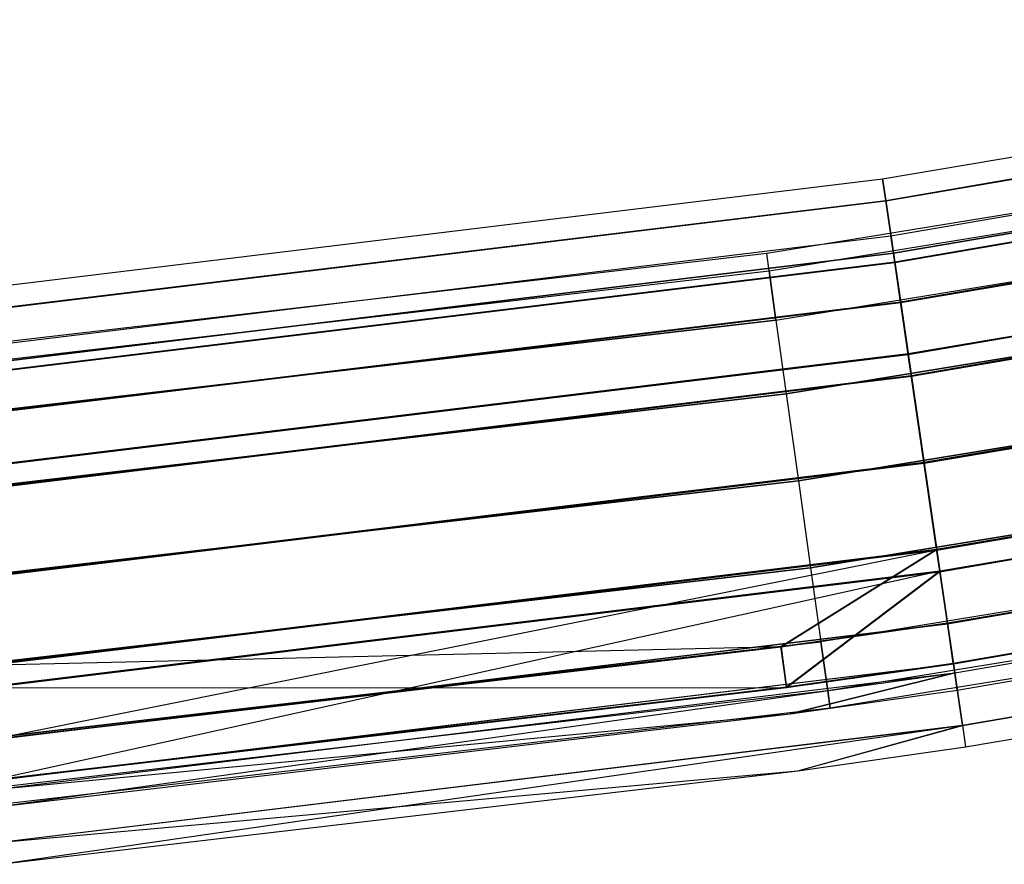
# Model space of a CAD drawing. Extents: x -176 to 176, y -176 to 176.
# Tile 149 of 208: x 17 to 26, y -175 to -167. Entities that reach past the tile are written whole.
import ezdxf

# ---------------------------------------------------------------- set-up
doc = ezdxf.new("R2010")
doc.units = 0
doc.header["$LTSCALE"] = 25.4
doc.layers.get('0').update_dxf_attribs({"linetype": 'CONTINUOUS'})

# ---------------------------------------------------------------- blocks, each defined once
blk = doc.blocks.new('BIURKOWA_B_STL')
at = {"color": 0}
for p, q in [((24.6354, -168.7108, 408), (32.7576, -167.3236, 408)), ((24.6354, -168.7108, 408), (32.7576, -167.3236, 408)), ((24.6354, -168.7108, 196.9955), (32.7576, -167.3236, 196.9955)), ((24.6354, -168.7108, 196.9955), (32.7576, -167.3236, 196.9955)), ((24.6626, -168.8972, 197.952), (32.7938, -167.5085, 197.952)), ((24.6626, -168.8972, 197.952), (32.7938, -167.5085, 197.952)), ((24.6629, -168.8992, 407.0433), (32.7942, -167.5104, 407.0433)), ((24.6629, -168.8992, 407.0433), (32.7942, -167.5104, 407.0433)), ((24.6629, -168.8992, 408.9567), (32.7942, -167.5104, 408.9567)), ((24.6629, -168.8992, 408.9567), (32.7942, -167.5104, 408.9567)), ((24.6631, -168.9006, 196.0397), (32.7945, -167.5118, 196.0397)), ((24.6631, -168.9006, 196.0397), (32.7945, -167.5118, 196.0397)), ((24.7076, -169.2056, 196.9955), (32.8537, -167.8143, 196.9955)), ((24.7076, -169.2056, 196.9955), (32.8537, -167.8143, 196.9955)), ((24.7076, -169.2056, 408), (32.8537, -167.8143, 408)), ((24.7076, -169.2056, 408), (32.8537, -167.8143, 408)), ((24.7293, -169.3543, 197.7607), (32.8825, -167.9618, 197.7607)), ((24.7293, -169.3543, 197.7607), (32.8825, -167.9618, 197.7607)), ((24.7296, -169.3562, 408.7654), (32.8829, -167.9637, 408.7654)), ((24.7296, -169.3562, 408.7654), (32.8829, -167.9637, 408.7654)), ((24.7296, -169.3562, 407.2346), (32.8829, -167.9637, 407.2346)), ((24.7296, -169.3562, 407.2346), (32.8829, -167.9637, 407.2346)), ((24.7298, -169.3577, 196.231), (32.8832, -167.9652, 196.231)), ((24.7298, -169.3577, 196.231), (32.8832, -167.9652, 196.231)), ((24.7406, -169.4315, 198.7638), (32.8975, -168.0383, 198.7638)), ((24.7406, -169.4315, 198.7638), (32.8975, -168.0383, 198.7638)), ((24.7412, -169.4354, 406.2322), (32.8983, -168.0422, 406.2322)), ((24.7412, -169.4354, 406.2322), (32.8983, -168.0422, 406.2322)), ((24.7412, -169.4354, 409.7678), (32.8983, -168.0422, 409.7678)), ((24.7412, -169.4354, 409.7678), (32.8983, -168.0422, 409.7678)), ((24.7415, -169.4377, 195.2299), (32.8987, -168.0445, 195.2299)), ((24.7415, -169.4377, 195.2299), (32.8987, -168.0445, 195.2299)), ((31.4212, -168.0884, 408), (23.6247, -169.3602, 408)), ((31.4212, -168.0884, 408), (23.6247, -169.3602, 408)), ((31.4212, -168.0884, 197), (23.6247, -169.3602, 197)), ((31.4212, -168.0884, 197), (23.6247, -169.3602, 197)), ((23.6458, -169.511, 408.7654), (31.4491, -168.238, 408.7654)), ((23.6458, -169.511, 408.7654), (31.4491, -168.238, 408.7654)), ((23.6458, -169.511, 407.2346), (31.4491, -168.238, 407.2346)), ((23.6458, -169.511, 407.2346), (31.4491, -168.238, 407.2346)), ((23.6458, -169.511, 197.7654), (31.4491, -168.238, 197.7654)), ((23.6458, -169.511, 197.7654), (31.4491, -168.238, 197.7654)), ((23.6458, -169.511, 196.2346), (31.4491, -168.238, 196.2346)), ((23.6458, -169.511, 196.2346), (31.4491, -168.238, 196.2346)), ((24.7917, -169.7813, 198.4102), (32.9655, -168.3853, 198.4102)), ((24.7917, -169.7813, 198.4102), (32.9655, -168.3853, 198.4102)), ((24.7923, -169.7852, 409.4142), (32.9662, -168.3892, 409.4142)), ((24.7923, -169.7852, 409.4142), (32.9662, -168.3892, 409.4142)), ((24.7923, -169.7852, 406.5858), (32.9662, -168.3892, 406.5858)), ((24.7923, -169.7852, 406.5858), (32.9662, -168.3892, 406.5858)), ((24.7926, -169.7876, 195.5834), (32.9667, -168.3915, 195.5834)), ((24.7926, -169.7876, 195.5834), (32.9667, -168.3915, 195.5834)), ((16.4556, -169.7041, 408), (24.6354, -168.7108, 408)), ((16.4556, -169.7041, 408), (24.6354, -168.7108, 408)), ((16.4556, -169.7041, 196.9955), (24.6354, -168.7108, 196.9955)), ((16.4556, -169.7041, 196.9955), (24.6354, -168.7108, 196.9955)), ((23.7057, -169.9404, 409.4142), (31.5288, -168.6642, 409.4142)), ((23.7057, -169.9404, 409.4142), (31.5288, -168.6642, 409.4142)), ((23.7057, -169.9404, 406.5858), (31.5288, -168.6642, 406.5858)), ((23.7057, -169.9404, 406.5858), (31.5288, -168.6642, 406.5858)), ((23.7057, -169.9404, 198.4142), (31.5288, -168.6642, 198.4142)), ((23.7057, -169.9404, 198.4142), (31.5288, -168.6642, 198.4142)), ((23.7057, -169.9404, 195.5858), (31.5288, -168.6642, 195.5858)), ((23.7057, -169.9404, 195.5858), (31.5288, -168.6642, 195.5858)), ((24.6354, -168.7108, 408), (24.6629, -168.8992, 407.0433)), ((24.6629, -168.8992, 408.9567), (24.6354, -168.7108, 408)), ((24.6354, -168.7108, 408), (24.6629, -168.8992, 407.0433)), ((24.6629, -168.8992, 408.9567), (24.6354, -168.7108, 408)), ((24.6354, -168.7108, 196.9955), (24.6631, -168.9006, 196.0397)), ((24.6626, -168.8972, 197.952), (24.6354, -168.7108, 196.9955)), ((24.6354, -168.7108, 196.9955), (24.6631, -168.9006, 196.0397)), ((24.6626, -168.8972, 197.952), (24.6354, -168.7108, 196.9955)), ((16.4738, -169.8915, 197.952), (24.6626, -168.8972, 197.952)), ((16.4738, -169.8915, 197.952), (24.6626, -168.8972, 197.952)), ((16.474, -169.8935, 407.0433), (24.6629, -168.8992, 407.0433)), ((16.474, -169.8935, 407.0433), (24.6629, -168.8992, 407.0433)), ((16.474, -169.8935, 408.9567), (24.6629, -168.8992, 408.9567)), ((16.474, -169.8935, 408.9567), (24.6629, -168.8992, 408.9567)), ((16.4741, -169.8949, 196.0397), (24.6631, -168.9006, 196.0397)), ((16.4741, -169.8949, 196.0397), (24.6631, -168.9006, 196.0397)), ((24.7406, -169.4315, 198.7638), (24.6626, -168.8972, 197.952)), ((24.7406, -169.4315, 198.7638), (24.6626, -168.8972, 197.952)), ((24.6629, -168.8992, 407.0433), (24.7412, -169.4354, 406.2322)), ((24.7412, -169.4354, 409.7678), (24.6629, -168.8992, 408.9567)), ((24.6629, -168.8992, 407.0433), (24.7412, -169.4354, 406.2322)), ((24.7412, -169.4354, 409.7678), (24.6629, -168.8992, 408.9567)), ((24.6631, -168.9006, 196.0397), (24.7415, -169.4377, 195.2299)), ((24.6631, -168.9006, 196.0397), (24.7415, -169.4377, 195.2299)), ((24.8575, -170.2323, 199.3073), (33.053, -168.8326, 199.3073)), ((24.8575, -170.2323, 199.3073), (33.053, -168.8326, 199.3073)), ((24.8584, -170.2379, 405.6903), (33.0541, -168.8382, 405.6903)), ((24.8584, -170.2379, 405.6903), (33.0541, -168.8382, 405.6903)), ((24.8584, -170.2379, 410.3097), (33.0541, -168.8382, 410.3097)), ((24.8584, -170.2379, 410.3097), (33.0541, -168.8382, 410.3097)), ((24.8587, -170.2405, 194.6892), (33.0546, -168.8407, 194.6892)), ((24.8587, -170.2405, 194.6892), (33.0546, -168.8407, 194.6892)), ((24.8852, -170.4216, 198.8454), (33.0898, -169.0203, 198.8454)), ((24.8852, -170.4216, 198.8454), (33.0898, -169.0203, 198.8454)), ((24.886, -170.4273, 409.8477), (33.0909, -169.0259, 409.8477)), ((24.886, -170.4273, 409.8477), (33.0909, -169.0259, 409.8477)), ((24.886, -170.4273, 406.1523), (33.0909, -169.0259, 406.1523)), ((24.886, -170.4273, 406.1523), (33.0909, -169.0259, 406.1523)), ((24.8864, -170.4298, 195.1512), (33.0914, -169.0285, 195.1512)), ((24.8864, -170.4298, 195.1512), (33.0914, -169.0285, 195.1512)), ((16.5039, -170.2017, 196.9955), (24.7076, -169.2056, 196.9955)), ((16.5039, -170.2017, 196.9955), (24.7076, -169.2056, 196.9955)), ((16.5039, -170.2017, 408), (24.7076, -169.2056, 408)), ((16.5039, -170.2017, 408), (24.7076, -169.2056, 408)), ((24.7293, -169.3543, 197.7607), (24.7076, -169.2056, 196.9955)), ((24.7076, -169.2056, 196.9955), (24.7298, -169.3577, 196.231)), ((24.7293, -169.3543, 197.7607), (24.7076, -169.2056, 196.9955)), ((24.7076, -169.2056, 196.9955), (24.7298, -169.3577, 196.231)), ((24.7296, -169.3562, 408.7654), (24.7076, -169.2056, 408)), ((24.7076, -169.2056, 408), (24.7296, -169.3562, 407.2346)), ((24.7296, -169.3562, 408.7654), (24.7076, -169.2056, 408)), ((24.7076, -169.2056, 408), (24.7296, -169.3562, 407.2346)), ((31.648, -169.302, 409.8477), (23.7953, -170.583, 409.8477)), ((23.7953, -170.583, 406.1523), (31.648, -169.302, 406.1523)), ((23.7953, -170.583, 406.1523), (31.648, -169.302, 406.1523)), ((31.648, -169.302, 409.8477), (23.7953, -170.583, 409.8477)), ((31.648, -169.302, 198.8478), (23.7953, -170.583, 198.8478)), ((23.7953, -170.583, 195.1522), (31.648, -169.302, 195.1522)), ((23.7953, -170.583, 195.1522), (31.648, -169.302, 195.1522)), ((31.648, -169.302, 198.8478), (23.7953, -170.583, 198.8478)), ((23.6247, -169.3602, 408), (15.7779, -170.2706, 408)), ((23.6247, -169.3602, 408), (15.7779, -170.2706, 408)), ((23.6247, -169.3602, 197), (15.7779, -170.2706, 197)), ((23.6247, -169.3602, 197), (15.7779, -170.2706, 197)), ((16.5184, -170.3513, 197.7607), (24.7293, -169.3543, 197.7607)), ((16.5184, -170.3513, 197.7607), (24.7293, -169.3543, 197.7607)), ((16.5186, -170.3532, 408.7654), (24.7296, -169.3562, 408.7654)), ((16.5186, -170.3532, 408.7654), (24.7296, -169.3562, 408.7654)), ((16.5186, -170.3532, 407.2346), (24.7296, -169.3562, 407.2346)), ((16.5186, -170.3532, 407.2346), (24.7296, -169.3562, 407.2346)), ((16.5187, -170.3547, 196.231), (24.7298, -169.3577, 196.231)), ((16.5187, -170.3547, 196.231), (24.7298, -169.3577, 196.231)), ((23.6458, -169.511, 408.7654), (23.6247, -169.3602, 408)), ((23.6458, -169.511, 408.7654), (23.6247, -169.3602, 408)), ((23.6458, -169.511, 407.2346), (23.6247, -169.3602, 408)), ((23.6458, -169.511, 407.2346), (23.6247, -169.3602, 408)), ((23.6458, -169.511, 197.7654), (23.6247, -169.3602, 197)), ((23.6458, -169.511, 197.7654), (23.6247, -169.3602, 197)), ((23.6458, -169.511, 196.2346), (23.6247, -169.3602, 197)), ((23.6458, -169.511, 196.2346), (23.6247, -169.3602, 197)), ((24.7917, -169.7813, 198.4102), (24.7293, -169.3543, 197.7607)), ((24.7917, -169.7813, 198.4102), (24.7293, -169.3543, 197.7607)), ((24.7923, -169.7852, 409.4142), (24.7296, -169.3562, 408.7654)), ((24.7296, -169.3562, 407.2346), (24.7923, -169.7852, 406.5858)), ((24.7923, -169.7852, 409.4142), (24.7296, -169.3562, 408.7654)), ((24.7296, -169.3562, 407.2346), (24.7923, -169.7852, 406.5858)), ((24.7298, -169.3577, 196.231), (24.7926, -169.7876, 195.5834)), ((24.7298, -169.3577, 196.231), (24.7926, -169.7876, 195.5834)), ((15.7919, -170.4221, 408.7654), (23.6458, -169.511, 408.7654)), ((15.7919, -170.4221, 408.7654), (23.6458, -169.511, 408.7654)), ((15.7919, -170.4221, 407.2346), (23.6458, -169.511, 407.2346)), ((15.7919, -170.4221, 407.2346), (23.6458, -169.511, 407.2346)), ((15.7919, -170.4221, 197.7654), (23.6458, -169.511, 197.7654)), ((15.7919, -170.4221, 197.7654), (23.6458, -169.511, 197.7654)), ((15.7919, -170.4221, 196.2346), (23.6458, -169.511, 196.2346)), ((15.7919, -170.4221, 196.2346), (23.6458, -169.511, 196.2346)), ((16.5259, -170.4289, 198.7638), (24.7406, -169.4315, 198.7638)), ((16.5259, -170.4289, 198.7638), (24.7406, -169.4315, 198.7638)), ((16.5263, -170.4329, 406.2322), (24.7412, -169.4354, 406.2322)), ((16.5263, -170.4329, 406.2322), (24.7412, -169.4354, 406.2322)), ((16.5263, -170.4329, 409.7678), (24.7412, -169.4354, 409.7678)), ((16.5263, -170.4329, 409.7678), (24.7412, -169.4354, 409.7678)), ((16.5265, -170.4352, 195.2299), (24.7415, -169.4377, 195.2299)), ((16.5265, -170.4352, 195.2299), (24.7415, -169.4377, 195.2299)), ((23.7057, -169.9404, 409.4142), (23.6458, -169.511, 408.7654)), ((23.7057, -169.9404, 409.4142), (23.6458, -169.511, 408.7654)), ((23.6458, -169.511, 407.2346), (23.7057, -169.9404, 406.5858)), ((23.6458, -169.511, 407.2346), (23.7057, -169.9404, 406.5858)), ((23.7057, -169.9404, 198.4142), (23.6458, -169.511, 197.7654)), ((23.7057, -169.9404, 198.4142), (23.6458, -169.511, 197.7654)), ((23.6458, -169.511, 196.2346), (23.7057, -169.9404, 195.5858)), ((23.6458, -169.511, 196.2346), (23.7057, -169.9404, 195.5858)), ((24.8575, -170.2323, 199.3073), (24.7406, -169.4315, 198.7638)), ((24.8575, -170.2323, 199.3073), (24.7406, -169.4315, 198.7638)), ((24.7412, -169.4354, 406.2322), (24.8584, -170.2379, 405.6903)), ((24.8584, -170.2379, 410.3097), (24.7412, -169.4354, 409.7678)), ((24.7412, -169.4354, 406.2322), (24.8584, -170.2379, 405.6903)), ((24.8584, -170.2379, 410.3097), (24.7412, -169.4354, 409.7678)), ((24.7415, -169.4377, 195.2299), (24.8587, -170.2405, 194.6892)), ((24.7415, -169.4377, 195.2299), (24.8587, -170.2405, 194.6892)), ((24.9956, -171.1779, 199.5), (33.2366, -169.7704, 199.5)), ((24.9956, -171.1779, 199.5), (33.2366, -169.7704, 199.5)), ((24.9956, -171.1779, 199), (33.2366, -169.7704, 199)), ((24.9956, -171.1779, 199), (33.2366, -169.7704, 199)), ((16.56, -170.7808, 198.4102), (24.7917, -169.7813, 198.4102)), ((16.56, -170.7808, 198.4102), (24.7917, -169.7813, 198.4102)), ((16.5604, -170.7848, 409.4142), (24.7923, -169.7852, 409.4142)), ((16.5604, -170.7848, 409.4142), (24.7923, -169.7852, 409.4142)), ((16.5604, -170.7848, 406.5858), (24.7923, -169.7852, 406.5858)), ((16.5604, -170.7848, 406.5858), (24.7923, -169.7852, 406.5858)), ((16.5606, -170.7871, 195.5834), (24.7926, -169.7876, 195.5834)), ((16.5606, -170.7871, 195.5834), (24.7926, -169.7876, 195.5834)), ((24.8852, -170.4216, 198.8454), (24.7917, -169.7813, 198.4102)), ((24.8852, -170.4216, 198.8454), (24.7917, -169.7813, 198.4102)), ((24.886, -170.4273, 409.8477), (24.7923, -169.7852, 409.4142)), ((24.7923, -169.7852, 406.5858), (24.886, -170.4273, 406.1523)), ((24.886, -170.4273, 409.8477), (24.7923, -169.7852, 409.4142)), ((24.7923, -169.7852, 406.5858), (24.886, -170.4273, 406.1523)), ((24.7926, -169.7876, 195.5834), (24.8864, -170.4298, 195.1512)), ((24.7926, -169.7876, 195.5834), (24.8864, -170.4298, 195.1512)), ((24.9966, -171.1846, 405.5), (33.2379, -169.777, 405.5)), ((24.9966, -171.1846, 405.5), (33.2379, -169.777, 405.5)), ((24.9966, -171.1846, 410.5), (33.2379, -169.777, 410.5)), ((24.9966, -171.1846, 410.5), (33.2379, -169.777, 410.5)), ((24.9966, -171.1846, 410), (33.2379, -169.777, 410)), ((24.9966, -171.1846, 410), (33.2379, -169.777, 410)), ((24.9966, -171.1846, 406), (33.2379, -169.777, 406)), ((24.9966, -171.1846, 406), (33.2379, -169.777, 406)), ((24.9969, -171.1868, 194.5), (33.2383, -169.7792, 194.5)), ((24.9969, -171.1868, 194.5), (33.2383, -169.7792, 194.5)), ((24.9969, -171.1868, 195), (33.2383, -169.7792, 195)), ((24.9969, -171.1868, 195), (33.2383, -169.7792, 195)), ((23.7057, -169.9404, 409.4142), (15.8319, -170.8538, 409.4142)), ((15.8319, -170.8538, 406.5858), (23.7057, -169.9404, 406.5858)), ((15.8319, -170.8538, 406.5858), (23.7057, -169.9404, 406.5858)), ((23.7057, -169.9404, 409.4142), (15.8319, -170.8538, 409.4142)), ((23.7057, -169.9404, 198.4142), (15.8319, -170.8538, 198.4142)), ((15.8319, -170.8538, 195.5858), (23.7057, -169.9404, 195.5858)), ((15.8319, -170.8538, 195.5858), (23.7057, -169.9404, 195.5858)), ((23.7057, -169.9404, 198.4142), (15.8319, -170.8538, 198.4142)), ((23.7057, -169.9404, 409.4142), (23.7953, -170.583, 409.8477)), ((23.7057, -169.9404, 406.5858), (23.7953, -170.583, 406.1523)), ((23.7057, -169.9404, 406.5858), (23.7953, -170.583, 406.1523)), ((23.7057, -169.9404, 409.4142), (23.7953, -170.583, 409.8477)), ((23.7057, -169.9404, 198.4142), (23.7953, -170.583, 198.8478)), ((23.7057, -169.9404, 195.5858), (23.7953, -170.583, 195.1522)), ((23.7057, -169.9404, 195.5858), (23.7953, -170.583, 195.1522)), ((23.7057, -169.9404, 198.4142), (23.7953, -170.583, 198.8478)), ((23.901, -171.341, 406), (31.7887, -170.0544, 406)), ((23.901, -171.341, 406), (31.7887, -170.0544, 406)), ((31.7887, -170.0544, 410), (23.901, -171.341, 410)), ((31.7887, -170.0544, 410), (23.901, -171.341, 410)), ((23.901, -171.341, 195), (31.7887, -170.0544, 195)), ((23.901, -171.341, 195), (31.7887, -170.0544, 195)), ((31.7887, -170.0544, 199), (23.901, -171.341, 199)), ((31.7887, -170.0544, 199), (23.901, -171.341, 199)), ((16.604, -171.2345, 199.3073), (24.8575, -170.2323, 199.3073)), ((16.604, -171.2345, 199.3073), (24.8575, -170.2323, 199.3073)), ((16.6046, -171.2401, 405.6903), (24.8584, -170.2379, 405.6903)), ((16.6046, -171.2401, 405.6903), (24.8584, -170.2379, 405.6903)), ((16.6046, -171.2401, 410.3097), (24.8584, -170.2379, 410.3097)), ((16.6046, -171.2401, 410.3097), (24.8584, -170.2379, 410.3097)), ((16.6048, -171.2427, 194.6892), (24.8587, -170.2405, 194.6892)), ((16.6048, -171.2427, 194.6892), (24.8587, -170.2405, 194.6892)), ((24.9956, -171.1779, 199.5), (24.8575, -170.2323, 199.3073)), ((24.9956, -171.1779, 199.5), (24.8575, -170.2323, 199.3073)), ((24.8584, -170.2379, 405.6903), (24.9966, -171.1846, 405.5)), ((24.9966, -171.1846, 410.5), (24.8584, -170.2379, 410.3097)), ((24.8584, -170.2379, 405.6903), (24.9966, -171.1846, 405.5)), ((24.9966, -171.1846, 410.5), (24.8584, -170.2379, 410.3097)), ((24.8587, -170.2405, 194.6892), (24.9969, -171.1868, 194.5)), ((24.8587, -170.2405, 194.6892), (24.9969, -171.1868, 194.5)), ((16.6225, -171.4249, 198.8454), (24.8852, -170.4216, 198.8454)), ((16.6225, -171.4249, 198.8454), (24.8852, -170.4216, 198.8454)), ((16.623, -171.4306, 409.8477), (24.886, -170.4273, 409.8477)), ((16.623, -171.4306, 409.8477), (24.886, -170.4273, 409.8477)), ((16.623, -171.4306, 406.1523), (24.886, -170.4273, 406.1523)), ((16.623, -171.4306, 406.1523), (24.886, -170.4273, 406.1523)), ((16.6233, -171.4332, 195.1512), (24.8864, -170.4298, 195.1512)), ((16.6233, -171.4332, 195.1512), (24.8864, -170.4298, 195.1512)), ((24.9956, -171.1779, 199), (24.8852, -170.4216, 198.8454)), ((24.9956, -171.1779, 199), (24.8852, -170.4216, 198.8454)), ((24.9966, -171.1846, 410), (24.886, -170.4273, 409.8477)), ((24.886, -170.4273, 406.1523), (24.9966, -171.1846, 406)), ((24.9966, -171.1846, 410), (24.886, -170.4273, 409.8477)), ((24.886, -170.4273, 406.1523), (24.9966, -171.1846, 406)), ((24.8864, -170.4298, 195.1512), (24.9969, -171.1868, 195)), ((24.8864, -170.4298, 195.1512), (24.9969, -171.1868, 195)), ((25.1062, -171.9353, 198.8505), (33.3837, -170.5215, 198.8505)), ((25.1062, -171.9353, 198.8505), (33.3837, -170.5215, 198.8505)), ((25.1072, -171.9419, 409.8477), (33.385, -170.5281, 409.8477)), ((25.1072, -171.9419, 409.8477), (33.385, -170.5281, 409.8477)), ((25.1072, -171.9419, 406.1523), (33.385, -170.5281, 406.1523)), ((25.1072, -171.9419, 406.1523), (33.385, -170.5281, 406.1523)), ((25.1074, -171.9435, 195.1529), (33.3853, -170.5297, 195.1529)), ((25.1074, -171.9435, 195.1529), (33.3853, -170.5297, 195.1529)), ((15.8918, -171.4999, 406.1523), (23.7953, -170.583, 406.1523)), ((15.8918, -171.4999, 406.1523), (23.7953, -170.583, 406.1523)), ((23.7953, -170.583, 409.8477), (15.8918, -171.4999, 409.8477)), ((23.7953, -170.583, 409.8477), (15.8918, -171.4999, 409.8477)), ((15.8918, -171.4999, 195.1522), (23.7953, -170.583, 195.1522)), ((15.8918, -171.4999, 195.1522), (23.7953, -170.583, 195.1522)), ((23.7953, -170.583, 198.8478), (15.8918, -171.4999, 198.8478)), ((23.7953, -170.583, 198.8478), (15.8918, -171.4999, 198.8478)), ((23.7953, -170.583, 406.1523), (23.901, -171.341, 406)), ((23.7953, -170.583, 406.1523), (23.901, -171.341, 406)), ((23.7953, -170.583, 409.8477), (23.901, -171.341, 410)), ((23.7953, -170.583, 409.8477), (23.901, -171.341, 410)), ((23.7953, -170.583, 195.1522), (23.901, -171.341, 195)), ((23.7953, -170.583, 195.1522), (23.901, -171.341, 195)), ((23.7953, -170.583, 198.8478), (23.901, -171.341, 199)), ((23.7953, -170.583, 198.8478), (23.901, -171.341, 199)), ((25.1339, -172.1246, 199.3125), (33.4204, -170.7093, 199.3125)), ((25.1339, -172.1246, 199.3125), (33.4204, -170.7093, 199.3125)), ((25.1348, -172.1313, 405.6903), (33.4217, -170.7159, 405.6903)), ((25.1348, -172.1313, 405.6903), (33.4217, -170.7159, 405.6903)), ((25.1348, -172.1313, 410.3097), (33.4217, -170.7159, 410.3097)), ((25.1348, -172.1313, 410.3097), (33.4217, -170.7159, 410.3097)), ((25.1351, -172.1328, 194.6909), (33.422, -170.7175, 194.6909)), ((25.1351, -172.1328, 194.6909), (33.422, -170.7175, 194.6909)), ((24.0068, -172.099, 406.1523), (31.9293, -170.8067, 406.1523)), ((24.0068, -172.099, 406.1523), (31.9293, -170.8067, 406.1523)), ((31.9293, -170.8067, 409.8477), (24.0068, -172.099, 409.8477)), ((31.9293, -170.8067, 409.8477), (24.0068, -172.099, 409.8477)), ((24.0068, -172.099, 195.1522), (31.9293, -170.8067, 195.1522)), ((24.0068, -172.099, 195.1522), (31.9293, -170.8067, 195.1522)), ((31.9293, -170.8067, 198.8478), (24.0068, -172.099, 198.8478)), ((31.9293, -170.8067, 198.8478), (24.0068, -172.099, 198.8478)), ((16.6963, -172.1857, 199.5), (24.9956, -171.1779, 199.5)), ((16.6963, -172.1857, 199.5), (24.9956, -171.1779, 199.5)), ((16.6963, -172.1857, 199), (24.9956, -171.1779, 199)), ((16.6963, -172.1857, 199), (24.9956, -171.1779, 199)), ((16.6969, -172.1924, 405.5), (24.9966, -171.1846, 405.5)), ((16.6969, -172.1924, 405.5), (24.9966, -171.1846, 405.5)), ((16.6969, -172.1924, 410.5), (24.9966, -171.1846, 410.5)), ((16.6969, -172.1924, 410.5), (24.9966, -171.1846, 410.5)), ((16.6969, -172.1924, 410), (24.9966, -171.1846, 410)), ((16.6969, -172.1924, 410), (24.9966, -171.1846, 410)), ((16.6969, -172.1924, 406), (24.9966, -171.1846, 406)), ((16.6969, -172.1924, 406), (24.9966, -171.1846, 406)), ((16.6971, -172.1946, 194.5), (24.9969, -171.1868, 194.5)), ((16.6971, -172.1946, 194.5), (24.9969, -171.1868, 194.5)), ((16.6971, -172.1946, 195), (24.9969, -171.1868, 195)), ((16.6971, -172.1946, 195), (24.9969, -171.1868, 195)), ((25.1339, -172.1246, 199.3125), (24.9956, -171.1779, 199.5)), ((25.1339, -172.1246, 199.3125), (24.9956, -171.1779, 199.5)), ((25.1062, -171.9353, 198.8505), (24.9956, -171.1779, 199)), ((25.1062, -171.9353, 198.8505), (24.9956, -171.1779, 199)), ((24.9966, -171.1846, 405.5), (25.1348, -172.1313, 405.6903)), ((25.1348, -172.1313, 410.3097), (24.9966, -171.1846, 410.5)), ((24.9966, -171.1846, 405.5), (25.1348, -172.1313, 405.6903)), ((25.1348, -172.1313, 410.3097), (24.9966, -171.1846, 410.5)), ((25.1072, -171.9419, 409.8477), (24.9966, -171.1846, 410)), ((24.9966, -171.1846, 406), (25.1072, -171.9419, 406.1523)), ((25.1072, -171.9419, 409.8477), (24.9966, -171.1846, 410)), ((24.9966, -171.1846, 406), (25.1072, -171.9419, 406.1523)), ((24.9969, -171.1868, 194.5), (25.1351, -172.1328, 194.6909)), ((24.9969, -171.1868, 194.5), (25.1351, -172.1328, 194.6909)), ((24.9969, -171.1868, 195), (25.1074, -171.9435, 195.1529)), ((24.9969, -171.1868, 195), (25.1074, -171.9435, 195.1529)), ((25.2001, -172.5785, 198.4198), (33.5086, -171.1594, 198.4198)), ((25.2001, -172.5785, 198.4198), (33.5086, -171.1594, 198.4198)), ((33.5096, -171.1649, 406.5858), (25.2009, -172.584, 406.5858)), ((25.2009, -172.584, 409.4142), (33.5096, -171.1649, 409.4142)), ((25.2009, -172.584, 409.4142), (33.5096, -171.1649, 409.4142)), ((33.5096, -171.1649, 406.5858), (25.2009, -172.584, 406.5858)), ((25.2011, -172.5848, 195.5866), (33.5098, -171.1657, 195.5866)), ((25.2011, -172.5848, 195.5866), (33.5098, -171.1657, 195.5866)), ((15.9624, -172.262, 406), (23.901, -171.341, 406)), ((15.9624, -172.262, 406), (23.901, -171.341, 406)), ((23.901, -171.341, 410), (15.9624, -172.262, 410)), ((23.901, -171.341, 410), (15.9624, -172.262, 410)), ((15.9624, -172.262, 195), (23.901, -171.341, 195)), ((15.9624, -172.262, 195), (23.901, -171.341, 195)), ((23.901, -171.341, 199), (15.9624, -172.262, 199)), ((23.901, -171.341, 199), (15.9624, -172.262, 199)), ((23.901, -171.341, 406), (24.0068, -172.099, 406.1523)), ((23.901, -171.341, 406), (24.0068, -172.099, 406.1523)), ((23.901, -171.341, 410), (24.0068, -172.099, 409.8477)), ((23.901, -171.341, 410), (24.0068, -172.099, 409.8477)), ((23.901, -171.341, 195), (24.0068, -172.099, 195.1522)), ((23.901, -171.341, 195), (24.0068, -172.099, 195.1522)), ((23.901, -171.341, 199), (24.0068, -172.099, 198.8478)), ((23.901, -171.341, 199), (24.0068, -172.099, 198.8478)), ((32.0485, -171.4445, 406.5858), (24.0964, -172.7417, 406.5858)), ((32.0485, -171.4445, 409.4142), (24.0964, -172.7417, 409.4142)), ((32.0485, -171.4445, 409.4142), (24.0964, -172.7417, 409.4142)), ((32.0485, -171.4445, 406.5858), (24.0964, -172.7417, 406.5858)), ((32.0485, -171.4445, 195.5858), (24.0964, -172.7417, 195.5858)), ((32.0485, -171.4445, 198.4142), (24.0964, -172.7417, 198.4142)), ((32.0485, -171.4445, 198.4142), (24.0964, -172.7417, 198.4142)), ((32.0485, -171.4445, 195.5858), (24.0964, -172.7417, 195.5858)), ((25.2512, -172.9283, 198.7733), (33.5765, -171.5064, 198.7733)), ((25.2512, -172.9283, 198.7733), (33.5765, -171.5064, 198.7733)), ((25.252, -172.9338, 406.2322), (33.5776, -171.5119, 406.2322)), ((25.252, -172.9338, 406.2322), (33.5776, -171.5119, 406.2322)), ((25.252, -172.9338, 409.7678), (33.5776, -171.5119, 409.7678)), ((25.252, -172.9338, 409.7678), (33.5776, -171.5119, 409.7678)), ((25.2521, -172.9346, 195.233), (33.5777, -171.5126, 195.233)), ((25.2521, -172.9346, 195.233), (33.5777, -171.5126, 195.233)), ((25.2636, -173.013, 408.7654), (33.5929, -171.5904, 408.7654)), ((25.2636, -173.013, 408.7654), (33.5929, -171.5904, 408.7654)), ((25.2636, -173.0132, 196.2352), (33.593, -171.5906, 196.2352)), ((25.2636, -173.0132, 196.2352), (33.593, -171.5906, 196.2352)), ((25.2856, -173.1636, 197), (33.6222, -171.7398, 197)), ((25.2856, -173.1636, 197), (33.6222, -171.7398, 197)), ((25.2856, -173.1636, 408), (33.6222, -171.7398, 408)), ((25.2856, -173.1636, 408), (33.6222, -171.7398, 408)), ((32.1282, -171.8707, 408.7654), (24.1563, -173.1711, 408.7654)), ((32.1282, -171.8707, 408.7654), (24.1563, -173.1711, 408.7654)), ((32.1282, -171.8707, 407.2346), (24.1563, -173.1711, 407.2346)), ((32.1282, -171.8707, 407.2346), (24.1563, -173.1711, 407.2346)), ((32.1282, -171.8707, 197.7654), (24.1563, -173.1711, 197.7654)), ((32.1282, -171.8707, 197.7654), (24.1563, -173.1711, 197.7654)), ((32.1282, -171.8707, 196.2346), (24.1563, -173.1711, 196.2346)), ((32.1282, -171.8707, 196.2346), (24.1563, -173.1711, 196.2346)), ((16.7701, -172.9475, 198.8505), (25.1062, -171.9353, 198.8505)), ((16.7701, -172.9475, 198.8505), (25.1062, -171.9353, 198.8505)), ((16.7708, -172.9542, 409.8477), (25.1072, -171.9419, 409.8477)), ((16.7708, -172.9542, 409.8477), (25.1072, -171.9419, 409.8477)), ((16.7708, -172.9542, 406.1523), (25.1072, -171.9419, 406.1523)), ((16.7708, -172.9542, 406.1523), (25.1072, -171.9419, 406.1523)), ((16.7709, -172.9557, 195.1529), (25.1074, -171.9435, 195.1529)), ((16.7709, -172.9557, 195.1529), (25.1074, -171.9435, 195.1529)), ((16.8334, -173.6, 406.5858), (25.1072, -171.9419, 406.1523)), ((16.8334, -173.6, 406.5858), (25.1072, -171.9419, 406.1523)), ((23.7486, -172.7842, 198.4198), (25.1062, -171.9353, 198.8505)), ((23.7486, -172.7842, 198.4198), (25.1062, -171.9353, 198.8505)), ((25.1072, -171.9419, 406.1523), (23.7494, -172.7897, 406.5858)), ((25.1072, -171.9419, 406.1523), (23.7494, -172.7897, 406.5858)), ((25.2001, -172.5785, 198.4198), (25.1062, -171.9353, 198.8505)), ((25.2001, -172.5785, 198.4198), (25.1062, -171.9353, 198.8505)), ((25.2009, -172.584, 406.5858), (25.1072, -171.9419, 406.1523)), ((25.2009, -172.584, 409.4142), (25.1072, -171.9419, 409.8477)), ((25.2009, -172.584, 406.5858), (25.1072, -171.9419, 406.1523)), ((25.2009, -172.584, 409.4142), (25.1072, -171.9419, 409.8477)), ((25.1074, -171.9435, 195.1529), (25.2011, -172.5848, 195.5866)), ((25.1074, -171.9435, 195.1529), (25.2011, -172.5848, 195.5866)), ((32.1562, -172.0203, 408), (24.1774, -173.3218, 408)), ((32.1562, -172.0203, 408), (24.1774, -173.3218, 408)), ((32.1562, -172.0203, 197), (24.1774, -173.3218, 197)), ((32.1562, -172.0203, 197), (24.1774, -173.3218, 197)), ((25.3303, -173.4701, 408.9567), (33.6817, -172.0437, 408.9567)), ((25.3303, -173.4701, 408.9567), (33.6817, -172.0437, 408.9567)), ((25.3304, -173.4703, 196.0438), (33.6817, -172.0439, 196.0438)), ((25.3304, -173.4703, 196.0438), (33.6817, -172.0439, 196.0438)), ((16.033, -173.0241, 406.1523), (24.0068, -172.099, 406.1523)), ((16.033, -173.0241, 406.1523), (24.0068, -172.099, 406.1523)), ((24.0068, -172.099, 409.8477), (16.033, -173.0241, 409.8477)), ((24.0068, -172.099, 409.8477), (16.033, -173.0241, 409.8477)), ((16.033, -173.0241, 195.1522), (24.0068, -172.099, 195.1522)), ((16.033, -173.0241, 195.1522), (24.0068, -172.099, 195.1522)), ((24.0068, -172.099, 198.8478), (16.033, -173.0241, 198.8478)), ((24.0068, -172.099, 198.8478), (16.033, -173.0241, 198.8478)), ((16.7886, -173.1379, 199.3125), (25.1339, -172.1246, 199.3125)), ((16.7886, -173.1379, 199.3125), (25.1339, -172.1246, 199.3125)), ((16.7892, -173.1446, 405.6903), (25.1348, -172.1313, 405.6903)), ((16.7892, -173.1446, 405.6903), (25.1348, -172.1313, 405.6903)), ((16.7892, -173.1446, 410.3097), (25.1348, -172.1313, 410.3097)), ((16.7892, -173.1446, 410.3097), (25.1348, -172.1313, 410.3097)), ((16.7894, -173.1462, 194.6909), (25.1351, -172.1328, 194.6909)), ((16.7894, -173.1462, 194.6909), (25.1351, -172.1328, 194.6909)), ((16.867, -173.9464, 198.7733), (25.1339, -172.1246, 199.3125)), ((16.867, -173.9464, 198.7733), (25.1339, -172.1246, 199.3125)), ((23.7968, -173.1345, 198.7733), (25.1339, -172.1246, 199.3125)), ((23.7968, -173.1345, 198.7733), (25.1339, -172.1246, 199.3125)), ((23.7975, -173.14, 406.2322), (25.1348, -172.1313, 405.6903)), ((23.7975, -173.14, 406.2322), (25.1348, -172.1313, 405.6903)), ((24.0068, -172.099, 406.1523), (24.0964, -172.7417, 406.5858)), ((24.0068, -172.099, 406.1523), (24.0964, -172.7417, 406.5858)), ((24.0068, -172.099, 409.8477), (24.0964, -172.7417, 409.4142)), ((24.0068, -172.099, 409.8477), (24.0964, -172.7417, 409.4142)), ((24.0068, -172.099, 195.1522), (24.0964, -172.7417, 195.5858)), ((24.0068, -172.099, 195.1522), (24.0964, -172.7417, 195.5858)), ((24.0068, -172.099, 198.8478), (24.0964, -172.7417, 198.4142)), ((24.0068, -172.099, 198.8478), (24.0964, -172.7417, 198.4142)), ((25.1339, -172.1246, 199.3125), (25.2512, -172.9283, 198.7733)), ((25.1339, -172.1246, 199.3125), (25.2512, -172.9283, 198.7733)), ((25.1348, -172.1313, 405.6903), (25.252, -172.9338, 406.2322)), ((25.252, -172.9338, 409.7678), (25.1348, -172.1313, 410.3097)), ((25.1348, -172.1313, 405.6903), (25.252, -172.9338, 406.2322)), ((25.252, -172.9338, 409.7678), (25.1348, -172.1313, 410.3097)), ((25.1351, -172.1328, 194.6909), (25.2521, -172.9346, 195.233)), ((25.1351, -172.1328, 194.6909), (25.2521, -172.9346, 195.233)), ((25.3578, -173.6584, 408), (33.7182, -172.2305, 408)), ((25.3578, -173.6584, 408), (33.7182, -172.2305, 408)), ((25.3578, -173.6584, 197), (33.7182, -172.2305, 197)), ((25.3578, -173.6584, 197), (33.7182, -172.2305, 197)), ((16.8334, -173.6, 409.4142), (25.2009, -172.584, 409.4142)), ((16.8334, -173.6, 409.4142), (25.2009, -172.584, 409.4142)), ((16.8335, -173.6008, 195.5866), (25.2011, -172.5848, 195.5866)), ((16.8335, -173.6008, 195.5866), (25.2011, -172.5848, 195.5866)), ((23.7486, -172.7842, 198.4198), (25.2001, -172.5785, 198.4198)), ((23.7486, -172.7842, 198.4198), (25.2001, -172.5785, 198.4198)), ((25.2009, -172.584, 406.5858), (23.7494, -172.7897, 406.5858)), ((25.2009, -172.584, 406.5858), (23.7494, -172.7897, 406.5858)), ((25.2512, -172.9283, 198.7733), (25.2001, -172.5785, 198.4198)), ((25.2512, -172.9283, 198.7733), (25.2001, -172.5785, 198.4198)), ((25.2009, -172.584, 406.5858), (25.252, -172.9338, 406.2322)), ((25.2009, -172.584, 406.5858), (25.252, -172.9338, 406.2322)), ((25.2636, -173.013, 408.7654), (25.2009, -172.584, 409.4142)), ((25.2636, -173.013, 408.7654), (25.2009, -172.584, 409.4142)), ((25.2011, -172.5848, 195.5866), (25.2636, -173.0132, 196.2352)), ((25.2011, -172.5848, 195.5866), (25.2636, -173.0132, 196.2352)), ((16.0929, -173.6702, 406.5858), (24.0964, -172.7417, 406.5858)), ((16.0929, -173.6702, 406.5858), (24.0964, -172.7417, 406.5858)), ((24.0964, -172.7417, 409.4142), (16.0929, -173.6702, 409.4142)), ((24.0964, -172.7417, 409.4142), (16.0929, -173.6702, 409.4142)), ((16.0929, -173.6702, 195.5858), (24.0964, -172.7417, 195.5858)), ((16.0929, -173.6702, 195.5858), (24.0964, -172.7417, 195.5858)), ((24.0964, -172.7417, 198.4142), (16.0929, -173.6702, 198.4142)), ((24.0964, -172.7417, 198.4142), (16.0929, -173.6702, 198.4142)), ((24.1563, -173.1711, 407.2346), (24.0964, -172.7417, 406.5858)), ((24.0964, -172.7417, 409.4142), (24.1563, -173.1711, 408.7654)), ((24.0964, -172.7417, 409.4142), (24.1563, -173.1711, 408.7654)), ((24.1563, -173.1711, 407.2346), (24.0964, -172.7417, 406.5858)), ((24.1563, -173.1711, 196.2346), (24.0964, -172.7417, 195.5858)), ((24.0964, -172.7417, 198.4142), (24.1563, -173.1711, 197.7654)), ((24.0964, -172.7417, 198.4142), (24.1563, -173.1711, 197.7654)), ((24.1563, -173.1711, 196.2346), (24.0964, -172.7417, 195.5858)), ((16.7701, -172.9475, 198.8505), (23.7486, -172.7842, 198.4198)), ((16.7701, -172.9475, 198.8505), (23.7486, -172.7842, 198.4198)), ((16.8329, -173.5945, 198.4198), (23.7486, -172.7842, 198.4198)), ((16.8329, -173.5945, 198.4198), (23.7486, -172.7842, 198.4198)), ((23.7494, -172.7897, 406.5858), (16.8334, -173.6, 406.5858)), ((23.7494, -172.7897, 406.5858), (16.8334, -173.6, 406.5858)), ((23.7968, -173.1345, 198.7733), (23.7486, -172.7842, 198.4198)), ((23.7968, -173.1345, 198.7733), (23.7486, -172.7842, 198.4198)), ((23.7494, -172.7897, 406.5858), (23.7975, -173.14, 406.2322)), ((23.7494, -172.7897, 406.5858), (23.7975, -173.14, 406.2322)), ((16.8675, -173.9519, 409.7678), (25.252, -172.9338, 409.7678)), ((16.8675, -173.9519, 409.7678), (25.252, -172.9338, 409.7678)), ((16.8676, -173.9527, 195.233), (25.2521, -172.9346, 195.233)), ((16.8676, -173.9527, 195.233), (25.2521, -172.9346, 195.233)), ((23.7968, -173.1345, 198.7733), (25.2512, -172.9283, 198.7733)), ((23.7968, -173.1345, 198.7733), (25.2512, -172.9283, 198.7733)), ((23.7975, -173.14, 406.2322), (25.252, -172.9338, 406.2322)), ((23.7975, -173.14, 406.2322), (25.252, -172.9338, 406.2322)), ((25.3303, -173.4701, 408.9567), (25.252, -172.9338, 409.7678)), ((25.3303, -173.4701, 408.9567), (25.252, -172.9338, 409.7678)), ((25.2521, -172.9346, 195.233), (25.3304, -173.4703, 196.0438)), ((25.2521, -172.9346, 195.233), (25.3304, -173.4703, 196.0438)), ((16.8752, -174.0315, 408.7654), (25.2636, -173.013, 408.7654)), ((16.8752, -174.0315, 408.7654), (25.2636, -173.013, 408.7654)), ((16.8753, -174.0317, 196.2352), (25.2636, -173.0132, 196.2352)), ((16.8753, -174.0317, 196.2352), (25.2636, -173.0132, 196.2352)), ((16.8899, -174.183, 197), (25.2636, -173.0132, 196.2352)), ((16.8899, -174.183, 197), (25.2636, -173.0132, 196.2352)), ((23.8292, -173.37, 408), (25.2636, -173.013, 408.7654)), ((23.8292, -173.37, 408), (25.2636, -173.013, 408.7654)), ((25.2636, -173.0132, 196.2352), (23.8292, -173.37, 197)), ((25.2636, -173.0132, 196.2352), (23.8292, -173.37, 197)), ((25.2856, -173.1636, 408), (25.2636, -173.013, 408.7654)), ((25.2856, -173.1636, 408), (25.2636, -173.013, 408.7654)), ((25.2856, -173.1636, 197), (25.2636, -173.0132, 196.2352)), ((25.2856, -173.1636, 197), (25.2636, -173.0132, 196.2352)), ((24.1563, -173.1711, 407.2346), (16.1329, -174.1019, 407.2346)), ((24.1563, -173.1711, 408.7654), (16.1329, -174.1019, 408.7654)), ((24.1563, -173.1711, 408.7654), (16.1329, -174.1019, 408.7654)), ((24.1563, -173.1711, 407.2346), (16.1329, -174.1019, 407.2346)), ((24.1563, -173.1711, 196.2346), (16.1329, -174.1019, 196.2346)), ((24.1563, -173.1711, 197.7654), (16.1329, -174.1019, 197.7654)), ((24.1563, -173.1711, 197.7654), (16.1329, -174.1019, 197.7654)), ((24.1563, -173.1711, 196.2346), (16.1329, -174.1019, 196.2346)), ((16.7892, -173.1446, 405.6903), (23.7975, -173.14, 406.2322)), ((16.7892, -173.1446, 405.6903), (23.7975, -173.14, 406.2322)), ((16.867, -173.9464, 198.7733), (23.7968, -173.1345, 198.7733)), ((16.867, -173.9464, 198.7733), (23.7968, -173.1345, 198.7733)), ((16.8675, -173.9519, 406.2322), (23.7975, -173.14, 406.2322)), ((16.8675, -173.9519, 406.2322), (23.7975, -173.14, 406.2322)), ((23.8292, -173.37, 197), (25.2856, -173.1636, 197)), ((23.8292, -173.37, 197), (25.2856, -173.1636, 197)), ((23.8292, -173.37, 408), (25.2856, -173.1636, 408)), ((23.8292, -173.37, 408), (25.2856, -173.1636, 408)), ((24.1563, -173.1711, 408.7654), (24.1774, -173.3218, 408)), ((24.1774, -173.3218, 408), (24.1563, -173.1711, 407.2346)), ((24.1563, -173.1711, 408.7654), (24.1774, -173.3218, 408)), ((24.1774, -173.3218, 408), (24.1563, -173.1711, 407.2346)), ((24.1563, -173.1711, 197.7654), (24.1774, -173.3218, 197)), ((24.1774, -173.3218, 197), (24.1563, -173.1711, 196.2346)), ((24.1563, -173.1711, 197.7654), (24.1774, -173.3218, 197)), ((24.1774, -173.3218, 197), (24.1563, -173.1711, 196.2346)), ((25.2856, -173.1636, 197), (25.2856, -173.1636, 408)), ((25.2856, -173.1636, 197), (25.2856, -173.1636, 408)), ((24.1774, -173.3218, 408), (16.147, -174.2535, 408)), ((24.1774, -173.3218, 408), (16.147, -174.2535, 408)), ((24.1774, -173.3218, 197), (16.147, -174.2535, 197)), ((24.1774, -173.3218, 197), (16.147, -174.2535, 197)), ((16.8752, -174.0315, 408.7654), (23.8292, -173.37, 408)), ((16.8752, -174.0315, 408.7654), (23.8292, -173.37, 408)), ((16.8899, -174.183, 197), (23.8292, -173.37, 197)), ((16.8899, -174.183, 197), (23.8292, -173.37, 197)), ((16.8899, -174.183, 408), (23.8292, -173.37, 408)), ((16.8899, -174.183, 408), (23.8292, -173.37, 408)), ((23.8292, -173.37, 197), (23.8292, -173.37, 408)), ((23.8292, -173.37, 197), (23.8292, -173.37, 408)), ((16.9198, -174.4913, 408.9567), (25.3303, -173.4701, 408.9567)), ((16.9198, -174.4913, 408.9567), (25.3303, -173.4701, 408.9567)), ((16.9198, -174.4915, 196.0438), (25.3304, -173.4703, 196.0438)), ((16.9198, -174.4915, 196.0438), (25.3304, -173.4703, 196.0438)), ((16.9382, -174.6807, 408), (25.3303, -173.4701, 408.9567)), ((16.9382, -174.6807, 408), (25.3303, -173.4701, 408.9567)), ((23.8972, -173.8654, 408), (25.3303, -173.4701, 408.9567)), ((23.8972, -173.8654, 408), (25.3303, -173.4701, 408.9567)), ((23.8972, -173.8654, 197), (25.3304, -173.4703, 196.0438)), ((23.8972, -173.8654, 197), (25.3304, -173.4703, 196.0438)), ((25.3303, -173.4701, 408.9567), (25.3578, -173.6584, 408)), ((25.3303, -173.4701, 408.9567), (25.3578, -173.6584, 408)), ((25.3304, -173.4703, 196.0438), (25.3578, -173.6584, 197)), ((25.3304, -173.4703, 196.0438), (25.3578, -173.6584, 197)), ((23.8972, -173.8654, 408), (25.3578, -173.6584, 408)), ((23.8972, -173.8654, 408), (25.3578, -173.6584, 408)), ((23.8972, -173.8654, 197), (25.3578, -173.6584, 197)), ((23.8972, -173.8654, 197), (25.3578, -173.6584, 197)), ((25.3578, -173.6584, 408), (25.3578, -173.6584, 197)), ((25.3578, -173.6584, 408), (25.3578, -173.6584, 197)), ((16.9198, -174.4915, 196.0438), (23.8972, -173.8654, 197)), ((16.9198, -174.4915, 196.0438), (23.8972, -173.8654, 197)), ((16.9382, -174.6807, 408), (23.8972, -173.8654, 408)), ((16.9382, -174.6807, 408), (23.8972, -173.8654, 408)), ((16.9382, -174.6807, 197), (23.8972, -173.8654, 197)), ((16.9382, -174.6807, 197), (23.8972, -173.8654, 197)), ((23.8972, -173.8654, 408), (23.8972, -173.8654, 197)), ((23.8972, -173.8654, 408), (23.8972, -173.8654, 197))]:
    blk.add_line(p, q, dxfattribs=at)

msp = doc.modelspace()

# ---------------------------------------------------------------- block references
at = {"color": 253}
msp.add_blockref('BIURKOWA_B_STL', (0, 0), dxfattribs=at)

doc.saveas('drawing.dxf')
